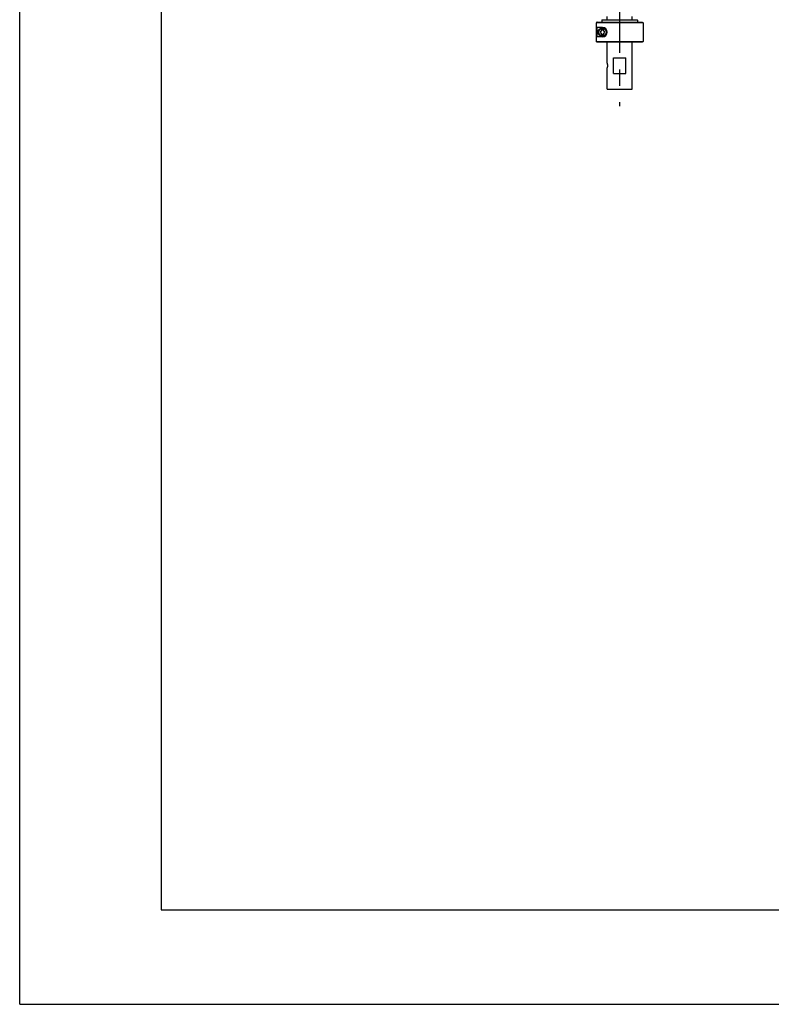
# Model space of a CAD drawing. Extents: x 0 to 2548, y 0 to 1800.
# Tile 1 of 41: x 0 to 482, y 0 to 632. Entities that reach past the tile are written whole.
import ezdxf

# ---------------------------------------------------------------- set-up
doc = ezdxf.new("R2010")
doc.units = 0
doc.header["$LTSCALE"] = 140.166667
doc.linetypes.add('CENTER', pattern=[0.6, 0.375, -0.075, 0.075, -0.075])
doc.layers.get('0').update_dxf_attribs({"linetype": 'CONTINUOUS'})
doc.layers.add('DEFAULT_1', color=7, linetype='CENTER')

msp = doc.modelspace()

# ---------------------------------------------------------------- linework, layer by layer
at = {"color": 7, "linetype": 'CONTINUOUS'}
for p, q in [((0, 0), (0, 1800)), ((90.9091, 1739.3939), (90.9091, 60.6061)), ((373.9272, 632.0224), (396.3019, 632.0224)), ((377.102, 632.0224), (377.102, 634.0224)), ((393.102, 632.0224), (393.102, 634.0224)), ((396.302, 632.0224), (396.602, 631.7224)), ((400.102, 630.0224), (370.1208, 630.0224)), ((370.1208, 630.0224), (370.1208, 618.0224)), ((370.6215, 630.5224), (399.602, 630.5224)), ((374.102, 627.0224), (370.7167, 627.0224)), ((370.7167, 621.0224), (370.7167, 627.0224)), ((396.602, 631.7224), (373.6265, 631.7224)), ((373.6265, 631.7224), (373.6265, 630.5224)), ((396.602, 631.7224), (396.602, 630.5224)), ((399.602, 630.5224), (400.102, 630.0224)), ((400.102, 630.0224), (400.102, 618.0224)), ((374.102, 621.0224), (370.7167, 621.0224)), ((373.3804, 625.2724), (372.6587, 624.0224)), ((372.6587, 624.0224), (373.3804, 622.7724)), ((374.8237, 625.2724), (373.3804, 625.2724)), ((373.3804, 622.7724), (374.8237, 622.7724)), ((375.5454, 624.0224), (374.8237, 625.2724)), ((374.8237, 622.7724), (375.5454, 624.0224)), ((370.1208, 618.0224), (400.102, 618.0224)), ((399.602, 617.5224), (370.6215, 617.5224)), ((377.102, 604.0224), (377.102, 617.5224)), ((393.102, 587.5224), (393.102, 617.5224)), ((400.102, 618.0224), (399.602, 617.5224)), ((381.2291, 607.5224), (388.975, 607.5224)), ((381.2291, 597.5224), (381.2291, 607.5224)), ((388.975, 597.5224), (388.975, 607.5224)), ((377.102, 587.5224), (377.102, 601.0224)), ((381.2291, 597.5224), (388.975, 597.5224)), ((377.102, 587.5224), (393.102, 587.5224)), ((90.9091, 60.6061), (2512.1212, 60.6061)), ((0, 0), (2548.4848, 0))]:
    msp.add_line(p, q, dxfattribs=at)
for radius in [2.75, 2.35]:
    msp.add_circle((374.102, 624.0224), radius, dxfattribs=at)
msp.add_arc((374.102, 624.0224), 3, 270, 90, dxfattribs=at)
for points, knots in [([(370.6215, 630.5224), (370.566, 630.467), (370.455, 630.3561), (370.2881, 630.1895), (370.1766, 630.0782), (370.1208, 630.0224)], [0, 0, 0, 0, 0.33216688, 0.66550142, 1, 1, 1, 1]), ([(373.9272, 632.0224), (373.8939, 631.9892), (373.8271, 631.9226), (373.7269, 631.8226), (373.66, 631.7558), (373.6265, 631.7224)], [0, 0, 0, 0, 0.33242495, 0.66575902, 1, 1, 1, 1]), ([(370.6215, 617.5224), (370.566, 617.5778), (370.455, 617.6887), (370.2881, 617.8553), (370.1766, 617.9667), (370.1208, 618.0224)], [0, 0, 0, 0, 0.33216688, 0.66550142, 1, 1, 1, 1]), ([(377.102, 604.0224), (377.1066, 603.9935), (377.1241, 603.8794), (377.1576, 603.6339), (377.197, 603.2507), (377.2234, 602.7735), (377.2231, 602.2628), (377.1964, 601.7876), (377.1572, 601.4078), (377.1239, 601.1639), (377.1066, 601.0513), (377.102, 601.0224)], [0, 0, 0, 0, 0.0291722, 0.11493764, 0.24666824, 0.41278731, 0.59066154, 0.7549027, 0.88661092, 0.97081343, 1, 1, 1, 1])]:
    msp.add_open_spline(points, degree=3, knots=knots, dxfattribs=at)
at = {"layer": 'DEFAULT_1', "color": 7, "linetype": 'CENTER'}
msp.add_line((385.102, 915.5224), (385.102, 576.4459), dxfattribs=at)

doc.saveas('drawing.dxf')
